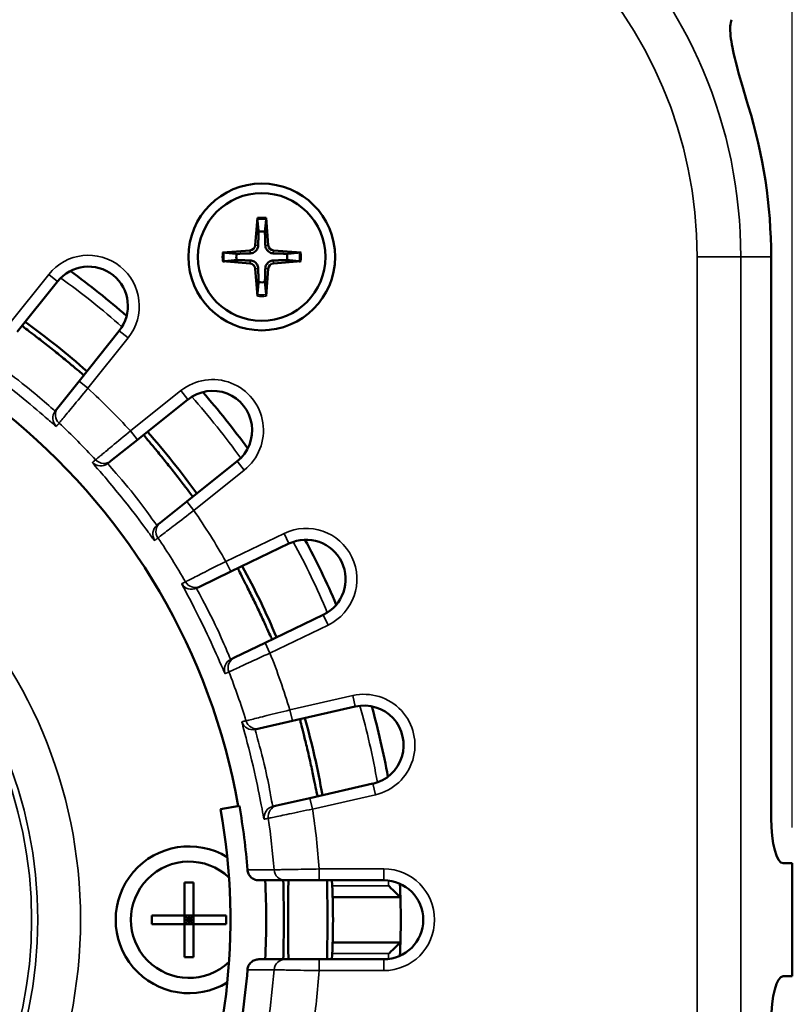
# Model space of a CAD drawing. Header units: inches. Extents: x 0 to 46.8, y 0 to 33.1.
# Tile 9 of 22: x 11.5 to 14.2, y 18.5 to 22. Entities that reach past the tile are written whole.
import ezdxf

# ---------------------------------------------------------------- set-up
doc = ezdxf.new("R2010")
doc.units = ezdxf.units.IN
doc.header["$LTSCALE"] = 2
doc.header["$MEASUREMENT"] = 0
for name, color, linetype, lineweight in [('Dimension (ANSI)', 7, 'Continuous', 25), ('Visible (ANSI)', 7, 'Continuous', 50), ('Visible Narrow (ANSI)', 7, 'Continuous', 35)]:
    doc.layers.add(name, color=color, linetype=linetype, lineweight=lineweight)
doc.styles.add('Note Text (ANSI)', font='arial.ttf')
doc.dimstyles.new('Default (ANSI)', dxfattribs={"dimscale": 2, "dimtxt": 0.24, "dimasz": 0.098425, "dimexe": 0.125, "dimexo": 0.0625, "dimgap": 0.031496, "dimtad": 0, "dimtih": 1, "dimtoh": 1, "dimrnd": 1e-08, "dimzin": 4, "dimdsep": 46, "dimtxsty": 'Note Text (ANSI)', "dimcen": 0.09, "dimdle": 0.393701, "dimclrd": 256, "dimclre": 256, "dimclrt": 256, "dimadec": 0, "dimazin": 1, "dimtfac": 0.5, "dimtofl": 0, "dimtmove": 0, "dimatfit": 3, "dimfxl": 1, "dimtolj": 1, "dimtzin": 4, "dimlwd": -1, "dimlwe": -1, "dimarcsym": 0})

# ---------------------------------------------------------------- blocks, each defined once
blk = doc.blocks.new('*D17')
at = {"layer": 'Defpoints', "color": 0, "transparency": 16777216}
for p in [(14.2285, 26.4394), (5.9065, 19.0325), (14.2285, 19.0325)]:
    blk.add_point(p, dxfattribs=at)
at = {"layer": 'Dimension (ANSI)', "transparency": 16777216}
for p, q in [((5.9065, 19.1575), (5.9065, 26.6894)), ((14.2285, 19.1575), (14.2285, 26.6894)), ((6.1033, 26.4394), (14.0317, 26.4394))]:
    blk.add_line(p, q, dxfattribs=at)
for points in [[(6.1033, 26.4722), (6.1033, 26.4066), (5.9065, 26.4394)], [(14.0317, 26.4722), (14.0317, 26.4066), (14.2285, 26.4394)]]:
    blk.add_solid(points, dxfattribs=at)
at = {"layer": 'Dimension (ANSI)', "transparency": 16777216, "insert": (9.4462, 26.9929), "char_height": 0.48, "attachment_point": 1, "style": 'Note Text (ANSI)'}
blk.add_mtext('\\A1;8.32', dxfattribs=at)

msp = doc.modelspace()

# ---------------------------------------------------------------- linework, layer by layer
at = {"layer": 'Visible (ANSI)'}
for p, q in [((12.3629, 21.2831), (12.3555, 21.1873)), ((12.3934, 21.2831), (12.4007, 21.1873)), ((12.2413, 21.1615), (12.3371, 21.1689)), ((12.515, 21.1615), (12.4192, 21.1689)), ((14.1547, 19.19), (14.1547, 21.1463)), ((12.2413, 21.131), (12.3371, 21.1237)), ((12.515, 21.131), (12.4192, 21.1237)), ((12.3629, 21.0094), (12.3555, 21.1052)), ((12.3934, 21.0094), (12.4007, 21.1052)), ((11.5253, 20.8847), (11.6658, 21.0608)), ((11.8812, 20.889), (11.7408, 20.7129)), ((11.7408, 20.7129), (11.667, 20.6203)), ((11.9447, 20.509), (12.1208, 20.6494)), ((11.667, 20.6203), (11.658, 20.6091)), ((11.8522, 20.4351), (11.9447, 20.509)), ((11.8409, 20.4262), (11.8522, 20.4351)), ((12.2927, 20.4339), (12.1166, 20.2935)), ((12.1166, 20.2935), (12.024, 20.2197)), ((12.024, 20.2197), (12.0127, 20.2107)), ((12.27, 20.0493), (12.4729, 20.147)), ((12.1633, 19.9979), (12.27, 20.0493)), ((12.1504, 19.9917), (12.1633, 19.9979)), ((12.5925, 19.8987), (12.3896, 19.801)), ((12.3896, 19.801), (12.2829, 19.7496)), ((12.2829, 19.7496), (12.2699, 19.7434)), ((12.4848, 19.5287), (12.7044, 19.5789)), ((12.3554, 19.4992), (12.3694, 19.5024)), ((12.3694, 19.5024), (12.4848, 19.5287)), ((12.7658, 19.3102), (12.5462, 19.2601)), ((12.5462, 19.2601), (12.4307, 19.2337)), ((12.2347, 19.2214), (12.2999, 19.2329)), ((12.4307, 19.2337), (12.4167, 19.2305)), ((14.2285, 19.0325), (14.1969, 19.0325)), ((14.2285, 18.6388), (14.2285, 19.0325)), ((12.109, 18.9656), (12.1401, 18.9656)), ((12.109, 18.8512), (12.109, 18.9656)), ((12.1401, 18.9656), (12.1401, 18.8512)), ((12.3676, 18.9735), (12.4601, 18.9735)), ((12.4601, 18.9735), (12.5785, 18.9735)), ((12.5785, 18.9735), (12.8037, 18.9735)), ((12.8617, 18.9144), (12.6253, 18.9144)), ((11.9947, 18.8512), (12.109, 18.8512)), ((11.9947, 18.8201), (11.9947, 18.8512)), ((12.1401, 18.8512), (12.109, 18.8512)), ((12.109, 18.8512), (12.1246, 18.8357)), ((12.109, 18.8201), (12.109, 18.8512)), ((12.1246, 18.8357), (12.1401, 18.8512)), ((12.1246, 18.8512), (12.1246, 18.8357)), ((12.1401, 18.8512), (12.1401, 18.8201)), ((12.1401, 18.8512), (12.2545, 18.8512)), ((12.2545, 18.8512), (12.2545, 18.8201)), ((12.109, 18.8201), (11.9947, 18.8201)), ((12.1246, 18.8357), (12.109, 18.8357)), ((12.1246, 18.8357), (12.109, 18.8201)), ((12.109, 18.8201), (12.1401, 18.8201)), ((12.109, 18.7057), (12.109, 18.8201)), ((12.1401, 18.8357), (12.1246, 18.8357)), ((12.1401, 18.8201), (12.1246, 18.8357)), ((12.1246, 18.8357), (12.1246, 18.8201)), ((12.1401, 18.8201), (12.1401, 18.7057)), ((12.2545, 18.8201), (12.1401, 18.8201)), ((12.6253, 18.7569), (12.8617, 18.7569)), ((12.1401, 18.7057), (12.109, 18.7057)), ((12.4601, 18.6979), (12.3676, 18.6979)), ((12.5785, 18.6979), (12.4601, 18.6979)), ((12.8037, 18.6979), (12.5785, 18.6979)), ((14.1969, 18.6388), (14.2285, 18.6388))]:
    msp.add_line(p, q, dxfattribs=at)
for radius in [0.2559, 0.2224]:
    msp.add_circle((12.3781, 21.1463), radius, dxfattribs=at)
for centre, radius, start, end in [((12.3781, 21.1463), 1.7765, 0, 17.2387), ((12.3781, 21.1463), 0.0887, 82.8492, 97.1508), ((12.3355, 21.1889), 0.0201, 274.3727, 355.6273), ((12.4207, 21.1889), 0.0201, 184.3727, 265.6273), ((12.3781, 21.1463), 0.0887, 172.8492, 187.1508), ((12.3781, 21.1463), 0.0887, 352.8492, 7.1508), ((11.7735, 20.9749), 0.1378, 321.4286, 141.4286), ((12.3355, 21.1037), 0.0201, 4.3727, 85.6273), ((12.4207, 21.1037), 0.0201, 94.3727, 175.6273), ((10.0675, 18.8357), 2.2638, 10.0887, 169.9113), ((10.0675, 18.8357), 2.7953, 48.8491, 54.0081), ((12.3781, 21.1463), 0.0887, 262.8492, 277.1508), ((10.0675, 18.8357), 2.5591, 48.3419, 54.5152), ((12.2068, 20.5417), 0.1378, 308.5714, 128.5714), ((10.0675, 18.8357), 2.7953, 35.9919, 41.1509), ((10.0675, 18.8357), 2.5591, 35.4848, 41.6581), ((12.5327, 20.0229), 0.1378, 295.7143, 115.7143), ((10.0675, 18.8357), 2.7953, 23.1348, 28.2938), ((10.0675, 18.8357), 2.5591, 22.6276, 28.8009), ((12.7351, 19.4445), 0.1378, 282.8571, 102.8571), ((10.0675, 18.8357), 2.7953, 10.2776, 15.4367), ((10.0675, 18.8357), 2.5591, 9.7705, 15.9438), ((10.0675, 18.8357), 2.2012, 169.9088, 10.0912), ((10.0675, 18.8357), 2.2675, 4.4046, 10.0886), ((12.1246, 18.8357), 0.2559, 58.6168, 301.3832), ((12.1246, 18.8357), 0.2028, 46.6469, 313.3531), ((10.0675, 18.8357), 2.3263, 356.6042, 3.3958), ((10.0675, 18.8357), 2.5591, 356.9133, 3.0867), ((12.8037, 18.8357), 0.1378, 270, 90), ((10.0675, 18.8357), 2.7953, 357.4205, 2.5795), ((10.0675, 18.8357), 2.2675, 351.5474, 355.5954)]:
    msp.add_arc(centre, radius, start, end, dxfattribs=at)
for centre, major_axis, ratio, start_param, end_param in [((14.1969, 19.19), (0, -0.1575), 0.267949, 4.712389, 6.283185), ((12.4526, 18.8357), (0, 0.1378), 0.015823, 3.141593, 6.283185), ((12.4719, 18.8357), (0, -0.1378), 0.015823, 3.141593, 6.283185), ((14.1969, 18.4813), (0, -0.1575), 0.267949, 3.141593, 4.712389)]:
    msp.add_ellipse(centre, major_axis=major_axis, ratio=ratio, start_param=start_param, end_param=end_param, dxfattribs=at)
for points, knots in [([(14.0169, 21.9732), (14.0143, 21.9673), (14.0126, 21.9596), (14.0108, 21.931), (14.0141, 21.9046), (14.0258, 21.8453), (14.0352, 21.8081), (14.0552, 21.7372), (14.0651, 21.7043), (14.0749, 21.6728)], [0.1458561, 0.1458561, 0.1458561, 0.1458561, 0.2902569, 0.2902569, 0.5805137, 0.5805137, 0.8881253, 0.8881253, 1.1331545, 1.1331545, 1.1331545, 1.1331545]), ([(12.3627, 21.2775), (12.3627, 21.2778), (12.3627, 21.2782), (12.3627, 21.2792), (12.3627, 21.28), (12.3627, 21.2814), (12.3628, 21.2824), (12.3629, 21.2831)], [0.05421398, 0.05421398, 0.05421398, 0.05421398, 0.05895563, 0.05895563, 0.06484141, 0.06484141, 0.07081845, 0.07081845, 0.07081845, 0.07081845]), ([(12.3934, 21.2831), (12.3934, 21.2824), (12.3935, 21.2814), (12.3935, 21.28), (12.3936, 21.2792), (12.3935, 21.2782), (12.3935, 21.2778), (12.3935, 21.2775)], [0.02376135, 0.02376135, 0.02376135, 0.02376135, 0.02973839, 0.02973839, 0.03562417, 0.03562417, 0.04036582, 0.04036582, 0.04036582, 0.04036582]), ([(12.3656, 21.1866), (12.3655, 21.1841), (12.3651, 21.1817), (12.3639, 21.1774), (12.363, 21.1751), (12.3605, 21.1708), (12.359, 21.1688), (12.3556, 21.1654), (12.3536, 21.1639), (12.3493, 21.1614), (12.347, 21.1605), (12.3427, 21.1593), (12.3403, 21.1589), (12.3378, 21.1588)], [0.3409084, 0.3409084, 0.3409084, 0.3409084, 0.3600104, 0.3600104, 0.3781302, 0.3781302, 0.3962499, 0.3962499, 0.4143697, 0.4143697, 0.4324895, 0.4324895, 0.4515915, 0.4515915, 0.4515915, 0.4515915]), ([(12.4184, 21.1588), (12.416, 21.1589), (12.4136, 21.1593), (12.4092, 21.1605), (12.4069, 21.1614), (12.4027, 21.1639), (12.4006, 21.1654), (12.3973, 21.1688), (12.3957, 21.1708), (12.3932, 21.1751), (12.3923, 21.1774), (12.3911, 21.1817), (12.3907, 21.1841), (12.3906, 21.1866)], [0.3409084, 0.3409084, 0.3409084, 0.3409084, 0.3600104, 0.3600104, 0.3781302, 0.3781302, 0.3962499, 0.3962499, 0.4143697, 0.4143697, 0.4324895, 0.4324895, 0.4515915, 0.4515915, 0.4515915, 0.4515915]), ([(12.2413, 21.1615), (12.242, 21.1616), (12.243, 21.1617), (12.2444, 21.1617), (12.2452, 21.1617), (12.2462, 21.1617), (12.2466, 21.1617), (12.2469, 21.1617)], [0.02376135, 0.02376135, 0.02376135, 0.02376135, 0.02973839, 0.02973839, 0.03562417, 0.03562417, 0.04036582, 0.04036582, 0.04036582, 0.04036582]), ([(12.5094, 21.1617), (12.5097, 21.1617), (12.5101, 21.1617), (12.5111, 21.1617), (12.5118, 21.1617), (12.5133, 21.1617), (12.5142, 21.1616), (12.515, 21.1615)], [0.05421398, 0.05421398, 0.05421398, 0.05421398, 0.05895563, 0.05895563, 0.06484141, 0.06484141, 0.07081845, 0.07081845, 0.07081845, 0.07081845]), ([(12.2469, 21.1309), (12.2466, 21.1309), (12.2462, 21.1309), (12.2452, 21.1309), (12.2444, 21.1309), (12.243, 21.1309), (12.242, 21.131), (12.2413, 21.131)], [0.05421398, 0.05421398, 0.05421398, 0.05421398, 0.05895563, 0.05895563, 0.06484141, 0.06484141, 0.07081845, 0.07081845, 0.07081845, 0.07081845]), ([(12.3378, 21.1338), (12.3403, 21.1337), (12.3427, 21.1333), (12.347, 21.1321), (12.3493, 21.1312), (12.3536, 21.1287), (12.3556, 21.1271), (12.359, 21.1238), (12.3605, 21.1217), (12.363, 21.1175), (12.3639, 21.1152), (12.3651, 21.1108), (12.3655, 21.1084), (12.3656, 21.106)], [0.3409084, 0.3409084, 0.3409084, 0.3409084, 0.3600104, 0.3600104, 0.3781302, 0.3781302, 0.3962499, 0.3962499, 0.4143697, 0.4143697, 0.4324895, 0.4324895, 0.4515915, 0.4515915, 0.4515915, 0.4515915]), ([(12.3906, 21.106), (12.3907, 21.1084), (12.3911, 21.1108), (12.3923, 21.1152), (12.3932, 21.1175), (12.3957, 21.1217), (12.3973, 21.1238), (12.4006, 21.1271), (12.4027, 21.1287), (12.4069, 21.1312), (12.4092, 21.1321), (12.4136, 21.1333), (12.416, 21.1337), (12.4184, 21.1338)], [0.3409084, 0.3409084, 0.3409084, 0.3409084, 0.3600104, 0.3600104, 0.3781302, 0.3781302, 0.3962499, 0.3962499, 0.4143697, 0.4143697, 0.4324895, 0.4324895, 0.4515915, 0.4515915, 0.4515915, 0.4515915]), ([(12.515, 21.131), (12.5142, 21.131), (12.5133, 21.1309), (12.5118, 21.1309), (12.5111, 21.1309), (12.5101, 21.1309), (12.5097, 21.1309), (12.5094, 21.1309)], [0.02376135, 0.02376135, 0.02376135, 0.02376135, 0.02973839, 0.02973839, 0.03562417, 0.03562417, 0.04036582, 0.04036582, 0.04036582, 0.04036582]), ([(12.3629, 21.0094), (12.3628, 21.0102), (12.3627, 21.0111), (12.3627, 21.0126), (12.3627, 21.0133), (12.3627, 21.0143), (12.3627, 21.0147), (12.3627, 21.015)], [0.02376135, 0.02376135, 0.02376135, 0.02376135, 0.02973839, 0.02973839, 0.03562417, 0.03562417, 0.04036582, 0.04036582, 0.04036582, 0.04036582]), ([(12.3935, 21.015), (12.3935, 21.0147), (12.3935, 21.0143), (12.3936, 21.0133), (12.3935, 21.0126), (12.3935, 21.0111), (12.3934, 21.0102), (12.3934, 21.0094)], [0.05421398, 0.05421398, 0.05421398, 0.05421398, 0.05895563, 0.05895563, 0.06484141, 0.06484141, 0.07081845, 0.07081845, 0.07081845, 0.07081845]), ([(11.6512, 20.8216), (11.6377, 20.8324), (11.6232, 20.8438), (11.5963, 20.8645), (11.584, 20.8739), (11.5646, 20.8888), (11.5561, 20.8952), (11.545, 20.9038), (11.5423, 20.9061), (11.5425, 20.9063), (11.5425, 20.9063), (11.5425, 20.9063), (11.5425, 20.9063)], [-0.5271073, -0.5271073, -0.5271073, -0.5271073, -0.3953198, -0.3953198, -0.2635323, -0.2635323, -0.1317662, -0.1317662, 0, 0, 0, 0.0003002, 0.0003002, 0.0003002, 0.0003002]), ([(11.758, 20.7344), (11.758, 20.7344), (11.758, 20.7344), (11.758, 20.7344), (11.7578, 20.7342), (11.755, 20.7363), (11.7441, 20.7452), (11.736, 20.752), (11.7172, 20.7677), (11.7053, 20.7776), (11.6791, 20.7992), (11.6647, 20.8108), (11.6512, 20.8216)], [-0.0003002, -0.0003002, -0.0003002, -0.0003002, 0, 0, 0, 0.1317662, 0.1317662, 0.2635323, 0.2635323, 0.3953198, 0.3953198, 0.5271073, 0.5271073, 0.5271073, 0.5271073]), ([(12.0534, 20.4194), (12.0426, 20.4329), (12.031, 20.4472), (12.0095, 20.4735), (11.9996, 20.4854), (11.9839, 20.5042), (11.9771, 20.5123), (11.9682, 20.5232), (11.9661, 20.526), (11.9663, 20.5261), (11.9663, 20.5261), (11.9663, 20.5261), (11.9663, 20.5261)], [-0.5271073, -0.5271073, -0.5271073, -0.5271073, -0.3953198, -0.3953198, -0.2635323, -0.2635323, -0.1317662, -0.1317662, 0, 0, 0, 0.0003002, 0.0003002, 0.0003002, 0.0003002]), ([(12.1381, 20.3107), (12.1381, 20.3107), (12.1381, 20.3107), (12.1381, 20.3107), (12.1379, 20.3105), (12.1356, 20.3132), (12.127, 20.3243), (12.1206, 20.3327), (12.1058, 20.3522), (12.0964, 20.3645), (12.0756, 20.3913), (12.0642, 20.4059), (12.0534, 20.4194)], [-0.0003002, -0.0003002, -0.0003002, -0.0003002, 0, 0, 0, 0.1317662, 0.1317662, 0.2635323, 0.2635323, 0.3953198, 0.3953198, 0.5271073, 0.5271073, 0.5271073, 0.5271073]), ([(12.356, 19.9378), (12.3485, 19.9533), (12.3404, 19.9699), (12.3252, 20.0003), (12.3182, 20.0141), (12.3071, 20.0359), (12.3023, 20.0453), (12.296, 20.0579), (12.2946, 20.0611), (12.2948, 20.0612), (12.2948, 20.0612), (12.2948, 20.0612), (12.2948, 20.0612)], [-0.5271073, -0.5271073, -0.5271073, -0.5271073, -0.3953198, -0.3953198, -0.2635323, -0.2635323, -0.1317662, -0.1317662, 0, 0, 0, 0.0003002, 0.0003002, 0.0003002, 0.0003002]), ([(12.4144, 19.8129), (12.4144, 19.8129), (12.4144, 19.8129), (12.4144, 19.8129), (12.4142, 19.8128), (12.4126, 19.8159), (12.4066, 19.8287), (12.4022, 19.8383), (12.3921, 19.8606), (12.3857, 19.8747), (12.3714, 19.9055), (12.3635, 19.9222), (12.356, 19.9378)], [-0.0003002, -0.0003002, -0.0003002, -0.0003002, 0, 0, 0, 0.1317662, 0.1317662, 0.2635323, 0.2635323, 0.3953198, 0.3953198, 0.5271073, 0.5271073, 0.5271073, 0.5271073]), ([(12.5439, 19.4009), (12.54, 19.4177), (12.5358, 19.4357), (12.5278, 19.4687), (12.524, 19.4837), (12.518, 19.5074), (12.5154, 19.5177), (12.5121, 19.5314), (12.5114, 19.5348), (12.5117, 19.5349), (12.5117, 19.5349), (12.5117, 19.5349), (12.5117, 19.5349)], [-0.5271073, -0.5271073, -0.5271073, -0.5271073, -0.3953198, -0.3953198, -0.2635323, -0.2635323, -0.1317662, -0.1317662, 0, 0, 0, 0.0003002, 0.0003002, 0.0003002, 0.0003002]), ([(12.573, 19.2662), (12.573, 19.2662), (12.573, 19.2662), (12.573, 19.2662), (12.5728, 19.2662), (12.5719, 19.2695), (12.5689, 19.2833), (12.5668, 19.2937), (12.5619, 19.3176), (12.5588, 19.3328), (12.5517, 19.366), (12.5477, 19.384), (12.5439, 19.4009)], [-0.0003002, -0.0003002, -0.0003002, -0.0003002, 0, 0, 0, 0.1317662, 0.1317662, 0.2635323, 0.2635323, 0.3953198, 0.3953198, 0.5271073, 0.5271073, 0.5271073, 0.5271073]), ([(12.3676, 18.9735), (12.3624, 18.9735), (12.3574, 18.9745), (12.3479, 18.9784), (12.3436, 18.9812), (12.3366, 18.9881), (12.3338, 18.992), (12.3299, 19.0005), (12.3287, 19.0051), (12.3283, 19.0098)], [0, 0, 0, 0, 0.039074, 0.039074, 0.0781454, 0.0781454, 0.1139925, 0.1139925, 0.1498386, 0.1498386, 0.1498386, 0.1498386]), ([(12.6076, 18.8357), (12.6076, 18.853), (12.6074, 18.8714), (12.6069, 18.9053), (12.6066, 18.9208), (12.6061, 18.9453), (12.6058, 18.9559), (12.6056, 18.97), (12.6057, 18.9734), (12.606, 18.9735), (12.606, 18.9735), (12.606, 18.9735), (12.606, 18.9735)], [-0.5271073, -0.5271073, -0.5271073, -0.5271073, -0.3953198, -0.3953198, -0.2635323, -0.2635323, -0.1317662, -0.1317662, 0, 0, 0, 0.0003002, 0.0003002, 0.0003002, 0.0003002]), ([(12.8209, 18.9538), (12.8209, 18.9537), (12.821, 18.9537), (12.8254, 18.9494), (12.8299, 18.9451), (12.8382, 18.9371), (12.8421, 18.9333), (12.8494, 18.9263), (12.8527, 18.9231), (12.8574, 18.9185), (12.8591, 18.9169), (12.8611, 18.9149), (12.8617, 18.9144), (12.8617, 18.9144)], [-0.1921771, -0.1921771, -0.1921771, -0.1921771, -0.191537, -0.191537, -0.1455799, -0.1455799, -0.1020701, -0.1020701, -0.059398, -0.059398, -0.027676, -0.027676, 0, 0, 0, 0]), ([(12.606, 18.6979), (12.606, 18.6979), (12.606, 18.6979), (12.606, 18.6979), (12.6057, 18.6979), (12.6056, 18.7014), (12.6058, 18.7154), (12.6061, 18.726), (12.6066, 18.7505), (12.6069, 18.766), (12.6074, 18.7999), (12.6076, 18.8184), (12.6076, 18.8357)], [-0.0003002, -0.0003002, -0.0003002, -0.0003002, 0, 0, 0, 0.1317662, 0.1317662, 0.2635323, 0.2635323, 0.3953198, 0.3953198, 0.5271073, 0.5271073, 0.5271073, 0.5271073]), ([(12.8617, 18.7569), (12.8617, 18.7569), (12.8611, 18.7564), (12.8591, 18.7544), (12.8574, 18.7528), (12.8527, 18.7482), (12.8494, 18.745), (12.8421, 18.738), (12.8382, 18.7342), (12.8299, 18.7262), (12.8254, 18.7219), (12.821, 18.7177), (12.8209, 18.7176), (12.8209, 18.7176)], [-0.1934266, -0.1934266, -0.1934266, -0.1934266, -0.1654775, -0.1654775, -0.1334426, -0.1334426, -0.0903496, -0.0903496, -0.0464106, -0.0464106, 0, 0, 0.0006464, 0.0006464, 0.0006464, 0.0006464]), ([(12.3283, 18.6615), (12.3287, 18.6666), (12.3301, 18.6716), (12.3347, 18.6808), (12.3379, 18.6849), (12.3453, 18.6913), (12.3494, 18.6937), (12.3582, 18.697), (12.3629, 18.6979), (12.3676, 18.6979)], [0, 0, 0, 0, 0.0390601, 0.0390601, 0.0781234, 0.0781234, 0.1139801, 0.1139801, 0.1498378, 0.1498378, 0.1498378, 0.1498378])]:
    msp.add_open_spline(points, degree=3, knots=knots, dxfattribs=at)
for points, weights in [([(12.3627, 21.2775), (12.3653, 21.2516), (12.3671, 21.2343)], [1.00129386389, 1.02078695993, 1]), ([(12.3891, 21.2343), (12.3909, 21.2516), (12.3935, 21.2775)], [1, 1.02078693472, 1.00129386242]), ([(12.3671, 21.2343), (12.3661, 21.2019), (12.3656, 21.1866)], [1, 1.46000908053, 1.842571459]), ([(12.3906, 21.1866), (12.3901, 21.2019), (12.3891, 21.2343)], [1.842571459, 1.46000908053, 1]), ([(12.2901, 21.1573), (12.2728, 21.1591), (12.2469, 21.1617)], [1, 1.02078693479, 1.00129386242]), ([(12.3378, 21.1588), (12.3225, 21.1583), (12.2901, 21.1573)], [1.842571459, 1.46000908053, 1]), ([(12.4661, 21.1573), (12.4337, 21.1583), (12.4184, 21.1588)], [1, 1.46000908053, 1.842571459]), ([(12.5094, 21.1617), (12.4834, 21.1591), (12.4661, 21.1573)], [1.00129386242, 1.02078693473, 1]), ([(12.2469, 21.1309), (12.2728, 21.1335), (12.2901, 21.1353)], [1.00129386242, 1.02078693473, 1]), ([(12.2901, 21.1353), (12.3225, 21.1343), (12.3378, 21.1338)], [1, 1.46000908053, 1.842571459]), ([(12.4184, 21.1338), (12.4337, 21.1343), (12.4661, 21.1353)], [1.842571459, 1.46000908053, 1]), ([(12.4661, 21.1353), (12.4834, 21.1335), (12.5094, 21.1309)], [1, 1.02078693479, 1.00129386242]), ([(12.3656, 21.106), (12.3661, 21.0907), (12.3671, 21.0583)], [1.842571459, 1.46000908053, 1]), ([(12.3891, 21.0583), (12.3901, 21.0907), (12.3906, 21.106)], [1, 1.46000908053, 1.842571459]), ([(12.3671, 21.0583), (12.3653, 21.041), (12.3627, 21.015)], [1, 1.02078695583, 1.00129386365]), ([(12.3935, 21.015), (12.3909, 21.041), (12.3891, 21.0583)], [1.00129386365, 1.02078695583, 1])]:
    msp.add_rational_spline(points, weights, degree=2, dxfattribs=at)
at = {"layer": 'Visible Narrow (ANSI)'}
for p, q in [((12.3555, 21.1873), (12.3656, 21.1866)), ((12.4007, 21.1873), (12.3906, 21.1866)), ((12.3371, 21.1689), (12.3378, 21.1588)), ((12.4192, 21.1689), (12.4184, 21.1588)), ((13.8967, 21.1463), (13.8967, 16.525)), ((13.8967, 21.1463), (14.0488, 21.1463)), ((14.0488, 16.525), (14.0488, 21.1463)), ((14.1547, 21.1463), (14.0488, 21.1463)), ((12.3371, 21.1237), (12.3378, 21.1338)), ((12.4192, 21.1237), (12.4184, 21.1338)), ((11.635, 21.0854), (11.4945, 20.9093)), ((11.6658, 21.0608), (11.635, 21.0854)), ((12.3555, 21.1052), (12.3656, 21.106)), ((12.4007, 21.1052), (12.3906, 21.106)), ((11.8812, 20.889), (11.912, 20.8645)), ((11.7716, 20.6884), (11.912, 20.8645)), ((11.7408, 20.7129), (11.7716, 20.6884)), ((12.0963, 20.6802), (11.9202, 20.5397)), ((12.1208, 20.6494), (12.0963, 20.6802)), ((11.9447, 20.509), (11.9202, 20.5397)), ((12.2927, 20.4339), (12.3172, 20.4032)), ((12.1411, 20.2627), (12.3172, 20.4032)), ((12.1166, 20.2935), (12.1411, 20.2627)), ((12.4559, 20.1825), (12.2529, 20.0848)), ((12.4729, 20.147), (12.4559, 20.1825)), ((12.27, 20.0493), (12.2529, 20.0848)), ((12.5925, 19.8987), (12.6096, 19.8632)), ((12.4067, 19.7655), (12.6096, 19.8632)), ((12.3896, 19.801), (12.4067, 19.7655)), ((12.6957, 19.6173), (12.4761, 19.5671)), ((12.7044, 19.5789), (12.6957, 19.6173)), ((12.4848, 19.5287), (12.4761, 19.5671)), ((12.7658, 19.3102), (12.7745, 19.2718)), ((12.5462, 19.2601), (12.5549, 19.2217)), ((12.5549, 19.2217), (12.7745, 19.2718)), ((12.8037, 19.0128), (12.5785, 19.0128)), ((12.5785, 19.0128), (12.5785, 18.9735)), ((12.8037, 19.0128), (12.8037, 18.9735)), ((12.8209, 18.9538), (12.6238, 18.9538)), ((12.6238, 18.7176), (12.8209, 18.7176)), ((12.5785, 18.6585), (12.5785, 18.6979)), ((12.8037, 18.6585), (12.8037, 18.6979)), ((12.5785, 18.6585), (12.8037, 18.6585))]:
    msp.add_line(p, q, dxfattribs=at)
for radius in [1.6785, 1.5296, 1.5078]:
    msp.add_circle((10.0675, 18.8357), radius, dxfattribs=at)
for centre, radius, start, end in [((12.3781, 21.1463), 1.6707, 0, 90), ((12.3781, 21.1463), 1.5186, 0, 90), ((12.3781, 21.1463), 0.1377, 83.6409, 96.3591), ((12.3781, 21.1463), 0.1321, 83.3163, 96.6837), ((11.7735, 20.9749), 0.1772, 321.4286, 141.4286), ((12.3781, 21.1463), 0.1377, 173.6409, 186.3591), ((12.3781, 21.1463), 0.1321, 173.3163, 186.6837), ((12.3781, 21.1463), 0.1321, 353.3163, 6.6837), ((12.3781, 21.1463), 0.1377, 353.6409, 6.3591), ((10.0675, 18.8357), 2.7559, 48.5827, 54.2745), ((12.3781, 21.1463), 0.1321, 263.3163, 276.6837), ((12.3781, 21.1463), 0.1377, 263.6409, 276.3591), ((12.2068, 20.5417), 0.1772, 308.5714, 128.5714), ((10.0675, 18.8357), 2.5172, 42.6073, 47.3927), ((10.0675, 18.8357), 2.7559, 35.7255, 41.4173), ((10.0675, 18.8357), 2.3598, 42.8064, 47.1936), ((10.0675, 18.8357), 2.5172, 29.7502, 34.5355), ((12.5327, 20.0229), 0.1772, 295.7143, 115.7143), ((10.0675, 18.8357), 2.3598, 29.9492, 34.3365), ((10.0675, 18.8357), 2.7559, 22.8684, 28.5602), ((10.0675, 18.8357), 2.5172, 16.893, 21.6784), ((10.0675, 18.8357), 2.3598, 17.0921, 21.4794), ((12.7351, 19.4445), 0.1772, 282.8571, 102.8571), ((10.0675, 18.8357), 2.7559, 10.0113, 15.703), ((10.0675, 18.8357), 2.5172, 4.0359, 8.8212), ((10.0675, 18.8357), 2.3598, 4.2349, 8.6222), ((12.8037, 18.8357), 0.1772, 270, 90), ((10.0675, 18.8357), 2.7559, 2.4563, 2.8459), ((10.0675, 18.8357), 2.7559, 357.1541, 357.5437), ((10.0675, 18.8357), 2.3598, 351.3778, 355.7651), ((10.0675, 18.8357), 2.5172, 351.1788, 355.9641)]:
    msp.add_arc(centre, radius, start, end, dxfattribs=at)
for centre, major_axis, start_param, end_param in [((11.6888, 20.5845), (-0.0308, 0.0245), 0, 1.496447), ((11.6977, 20.5958), (-0.0308, 0.0245), 0, 1.496892), ((11.8164, 20.4569), (0.0245, -0.0308), 4.786739, 6.283185), ((11.8276, 20.4659), (0.0245, -0.0308), 4.786293, 6.283185), ((12.0485, 20.1889), (-0.0245, 0.0308), 0, 1.496892), ((12.0373, 20.1799), (-0.0245, 0.0308), 0, 1.496447), ((12.1462, 20.0334), (0.0171, -0.0355), 4.786293, 6.283185), ((12.1333, 20.0271), (0.0171, -0.0355), 4.786739, 6.283185), ((12.287, 19.7079), (-0.0171, 0.0355), 0, 1.496447), ((12.3, 19.7141), (-0.0171, 0.0355), 0, 1.496892), ((12.3606, 19.5408), (0.0088, -0.0384), 4.786293, 6.283185), ((12.3466, 19.5376), (0.0088, -0.0384), 4.786739, 6.283185), ((12.4255, 19.1921), (-0.0088, 0.0384), 0, 1.496447), ((12.4395, 19.1953), (-0.0088, 0.0384), 0, 1.496892), ((12.4601, 19.0128), (0, -0.0394), 4.786293, 6.283185), ((12.4601, 18.6585), (0, 0.0394), 0, 1.496892)]:
    msp.add_ellipse(centre, major_axis=major_axis, ratio=0.999874, start_param=start_param, end_param=end_param, dxfattribs=at)
for points, knots in [([(11.3895, 20.7729), (11.3892, 20.7725), (11.3972, 20.7665), (11.4387, 20.7359), (11.487, 20.7001), (11.5672, 20.6358), (11.6001, 20.6081), (11.6381, 20.5754), (11.6493, 20.5656), (11.6597, 20.557), (11.6618, 20.5554), (11.662, 20.5557)], [0, 0, 0, 0, 0.260753, 0.260753, 0.720764, 0.720764, 1.05635, 1.05635, 1.271438, 1.271438, 1.405868, 1.405868, 1.405868, 1.405868]), ([(11.658, 20.6091), (11.6578, 20.6089), (11.6561, 20.6101), (11.648, 20.617), (11.6392, 20.6248), (11.6094, 20.651), (11.5835, 20.6731), (11.5201, 20.724), (11.4816, 20.7519), (11.4485, 20.7758), (11.4422, 20.7805), (11.4425, 20.7809)], [-1.405868, -1.405868, -1.405868, -1.405868, -1.271438, -1.271438, -1.05635, -1.05635, -0.720764, -0.720764, -0.260753, -0.260753, 0, 0, 0, 0]), ([(11.671, 20.5669), (11.6711, 20.567), (11.6718, 20.5679), (11.6754, 20.5722), (11.6792, 20.5767), (11.6927, 20.5931), (11.7047, 20.6075), (11.7347, 20.6438), (11.7532, 20.6662), (11.7716, 20.6884)], [-0.4641674, -0.4641674, -0.4641674, -0.4641674, -0.4061464, -0.4061464, -0.313313, -0.313313, -0.1647794, -0.1647794, 0, 0, 0, 0]), ([(11.662, 20.5557), (11.6625, 20.5563), (11.6631, 20.557), (11.6641, 20.5583), (11.6646, 20.5589), (11.6653, 20.5598), (11.6656, 20.5602), (11.6661, 20.5608), (11.6663, 20.5611), (11.6669, 20.5618), (11.6672, 20.5622), (11.6682, 20.5634), (11.6688, 20.5642), (11.6699, 20.5656), (11.6705, 20.5663), (11.671, 20.5669)], [-2.305036, -2.305036, -2.305036, -2.305036, -1.895892, -1.895892, -1.527087, -1.527087, -1.296583, -1.296583, -1.152518, -1.152518, -0.864389, -0.864389, -0.403381, -0.403381, 0, 0, 0, 0]), ([(11.9202, 20.5397), (11.898, 20.5214), (11.8756, 20.5029), (11.8393, 20.4728), (11.8249, 20.4609), (11.8086, 20.4473), (11.804, 20.4436), (11.7997, 20.44), (11.7989, 20.4393), (11.7987, 20.4392)], [-0.4641674, -0.4641674, -0.4641674, -0.4641674, -0.2993879, -0.2993879, -0.1508544, -0.1508544, -0.0580209, -0.0580209, 0, 0, 0, 0]), ([(11.7875, 20.4302), (11.7871, 20.4298), (11.7935, 20.4222), (11.8271, 20.3831), (11.8662, 20.3375), (11.9302, 20.257), (11.9561, 20.2226), (11.9858, 20.1823), (11.9946, 20.1703), (12.0028, 20.1596), (12.0045, 20.1576), (12.0048, 20.1577)], [0, 0, 0, 0, 0.260753, 0.260753, 0.720764, 0.720764, 1.05635, 1.05635, 1.271438, 1.271438, 1.405868, 1.405868, 1.405868, 1.405868]), ([(11.7987, 20.4392), (11.7974, 20.4381), (11.7961, 20.437), (11.7935, 20.435), (11.7923, 20.4341), (11.7904, 20.4325), (11.7896, 20.4319), (11.7884, 20.4309), (11.788, 20.4306), (11.7875, 20.4302)], [-2.305036, -2.305036, -2.305036, -2.305036, -1.486748, -1.486748, -0.749137, -0.749137, -0.28813, -0.28813, 0, 0, 0, 0]), ([(12.0127, 20.2107), (12.0125, 20.2105), (12.0111, 20.2121), (12.0047, 20.2206), (11.9979, 20.2302), (11.9747, 20.2623), (11.9544, 20.2897), (11.9039, 20.3535), (11.8726, 20.3892), (11.8456, 20.4198), (11.8405, 20.4258), (11.8409, 20.4262)], [-1.405868, -1.405868, -1.405868, -1.405868, -1.271438, -1.271438, -1.05635, -1.05635, -0.720764, -0.720764, -0.260753, -0.260753, 0, 0, 0, 0]), ([(12.016, 20.1667), (12.0162, 20.1668), (12.0171, 20.1675), (12.0215, 20.1709), (12.0262, 20.1745), (12.043, 20.1874), (12.0579, 20.1988), (12.0953, 20.2275), (12.1183, 20.2452), (12.1411, 20.2627)], [-0.4641674, -0.4641674, -0.4641674, -0.4641674, -0.4061464, -0.4061464, -0.313313, -0.313313, -0.1647794, -0.1647794, 0, 0, 0, 0]), ([(12.0048, 20.1577), (12.0054, 20.1583), (12.0061, 20.1588), (12.0074, 20.1598), (12.008, 20.1603), (12.0089, 20.161), (12.0093, 20.1613), (12.0099, 20.1618), (12.0102, 20.162), (12.0109, 20.1626), (12.0113, 20.163), (12.0126, 20.1639), (12.0133, 20.1645), (12.0147, 20.1656), (12.0154, 20.1662), (12.016, 20.1667)], [-2.305036, -2.305036, -2.305036, -2.305036, -1.895892, -1.895892, -1.527087, -1.527087, -1.296583, -1.296583, -1.152518, -1.152518, -0.864389, -0.864389, -0.403381, -0.403381, 0, 0, 0, 0]), ([(12.2529, 20.0848), (12.2272, 20.0718), (12.2013, 20.0587), (12.1592, 20.0375), (12.1425, 20.0291), (12.1235, 20.0195), (12.1183, 20.0168), (12.1133, 20.0143), (12.1123, 20.0138), (12.1121, 20.0137)], [-0.4641674, -0.4641674, -0.4641674, -0.4641674, -0.2993879, -0.2993879, -0.1508544, -0.1508544, -0.0580209, -0.0580209, 0, 0, 0, 0]), ([(12.1121, 20.0137), (12.1106, 20.013), (12.1091, 20.0122), (12.1062, 20.0108), (12.1048, 20.0102), (12.1025, 20.0091), (12.1017, 20.0087), (12.1003, 20.008), (12.0997, 20.0077), (12.0992, 20.0075)], [-2.305036, -2.305036, -2.305036, -2.305036, -1.486748, -1.486748, -0.749137, -0.749137, -0.28813, -0.28813, 0, 0, 0, 0]), ([(12.0992, 20.0075), (12.0987, 20.0072), (12.1032, 19.9984), (12.1273, 19.9528), (12.1553, 19.8996), (12.1997, 19.8069), (12.2173, 19.7676), (12.2374, 19.7217), (12.2433, 19.708), (12.2489, 19.6957), (12.2501, 19.6934), (12.2504, 19.6935)], [0, 0, 0, 0, 0.260748, 0.260748, 0.72076, 0.72076, 1.05635, 1.05635, 1.271438, 1.271438, 1.405868, 1.405868, 1.405868, 1.405868]), ([(12.2699, 19.7434), (12.2697, 19.7432), (12.2687, 19.7451), (12.2643, 19.7548), (12.2598, 19.7657), (12.2443, 19.8022), (12.2307, 19.8334), (12.1956, 19.9068), (12.173, 19.9486), (12.1535, 19.9844), (12.1499, 19.9914), (12.1504, 19.9917)], [-1.405868, -1.405868, -1.405868, -1.405868, -1.271438, -1.271438, -1.05635, -1.05635, -0.72076, -0.72076, -0.260748, -0.260748, 0, 0, 0, 0]), ([(12.2634, 19.6997), (12.2635, 19.6998), (12.2645, 19.7003), (12.2696, 19.7026), (12.275, 19.705), (12.2943, 19.7139), (12.3113, 19.7217), (12.3541, 19.7414), (12.3805, 19.7535), (12.4067, 19.7655)], [-0.4641674, -0.4641674, -0.4641674, -0.4641674, -0.4061464, -0.4061464, -0.313313, -0.313313, -0.1647794, -0.1647794, 0, 0, 0, 0]), ([(12.2504, 19.6935), (12.2511, 19.6939), (12.2519, 19.6942), (12.2534, 19.6949), (12.2541, 19.6953), (12.2552, 19.6958), (12.2556, 19.696), (12.2563, 19.6964), (12.2566, 19.6965), (12.2574, 19.6969), (12.2579, 19.6971), (12.2594, 19.6978), (12.2602, 19.6982), (12.2618, 19.699), (12.2626, 19.6994), (12.2634, 19.6997)], [-2.305036, -2.305036, -2.305036, -2.305036, -1.895892, -1.895892, -1.527087, -1.527087, -1.296583, -1.296583, -1.152518, -1.152518, -0.864389, -0.864389, -0.403381, -0.403381, 0, 0, 0, 0]), ([(12.4761, 19.5671), (12.4481, 19.5602), (12.4199, 19.5533), (12.3742, 19.5419), (12.356, 19.5374), (12.3354, 19.5323), (12.3297, 19.5309), (12.3243, 19.5295), (12.3232, 19.5293), (12.323, 19.5292)], [-0.4641674, -0.4641674, -0.4641674, -0.4641674, -0.2993879, -0.2993879, -0.1508544, -0.1508544, -0.0580209, -0.0580209, 0, 0, 0, 0]), ([(12.323, 19.5292), (12.3214, 19.5288), (12.3197, 19.5285), (12.3165, 19.5277), (12.315, 19.5274), (12.3126, 19.5268), (12.3117, 19.5266), (12.3102, 19.5263), (12.3096, 19.5261), (12.309, 19.526)], [-2.305036, -2.305036, -2.305036, -2.305036, -1.486748, -1.486748, -0.749137, -0.749137, -0.28813, -0.28813, 0, 0, 0, 0]), ([(12.309, 19.526), (12.3085, 19.5259), (12.3109, 19.5162), (12.3243, 19.4664), (12.3397, 19.4084), (12.3624, 19.3081), (12.3708, 19.2658), (12.3801, 19.2166), (12.3828, 19.2019), (12.3856, 19.1888), (12.3863, 19.1862), (12.3865, 19.1862)], [0, 0, 0, 0, 0.260708, 0.260708, 0.72073, 0.72073, 1.05635, 1.05635, 1.271438, 1.271438, 1.405868, 1.405868, 1.405868, 1.405868]), ([(12.4167, 19.2305), (12.4164, 19.2305), (12.4159, 19.2325), (12.4138, 19.2429), (12.4118, 19.2545), (12.4048, 19.2936), (12.3984, 19.327), (12.3806, 19.4064), (12.3679, 19.4522), (12.3569, 19.4915), (12.3548, 19.4991), (12.3554, 19.4992)], [-1.405868, -1.405868, -1.405868, -1.405868, -1.271438, -1.271438, -1.05635, -1.05635, -0.72073, -0.72073, -0.260708, -0.260708, 0, 0, 0, 0]), ([(12.4006, 19.1894), (12.4007, 19.1895), (12.4019, 19.1897), (12.4073, 19.1908), (12.4131, 19.192), (12.4339, 19.1964), (12.4522, 19.2002), (12.4983, 19.2098), (12.5267, 19.2158), (12.5549, 19.2217)], [-0.4641674, -0.4641674, -0.4641674, -0.4641674, -0.4061464, -0.4061464, -0.313313, -0.313313, -0.1647794, -0.1647794, 0, 0, 0, 0]), ([(12.3865, 19.1862), (12.3874, 19.1864), (12.3882, 19.1866), (12.3898, 19.187), (12.3905, 19.1872), (12.3917, 19.1874), (12.3922, 19.1875), (12.393, 19.1877), (12.3933, 19.1878), (12.3941, 19.188), (12.3947, 19.1881), (12.3962, 19.1885), (12.3972, 19.1887), (12.3989, 19.1891), (12.3998, 19.1892), (12.4006, 19.1894)], [-2.305036, -2.305036, -2.305036, -2.305036, -1.895892, -1.895892, -1.527087, -1.527087, -1.296583, -1.296583, -1.152518, -1.152518, -0.864389, -0.864389, -0.403381, -0.403381, 0, 0, 0, 0]), ([(12.4208, 19.0099), (12.4151, 19.0099), (12.4095, 19.0099), (12.3974, 19.0099), (12.3909, 19.0099), (12.3804, 19.0099), (12.3764, 19.0099), (12.3704, 19.0099), (12.3683, 19.0099), (12.3631, 19.0099), (12.3599, 19.0098), (12.3515, 19.0098), (12.3463, 19.0098), (12.3369, 19.0098), (12.3326, 19.0098), (12.3283, 19.0098)], [0, 0, 0, 0, 2.713672, 2.713672, 5.815012, 5.815012, 7.753349, 7.753349, 8.722518, 8.722518, 10.273187, 10.273187, 12.754259, 12.754259, 14.808192, 14.808192, 14.808192, 14.808192]), ([(12.5785, 19.0128), (12.5497, 19.0123), (12.5206, 19.0118), (12.4735, 19.0109), (12.4548, 19.0106), (12.4336, 19.0102), (12.4277, 19.0101), (12.4221, 19.0099), (12.421, 19.0099), (12.4208, 19.0099)], [-0.4641674, -0.4641674, -0.4641674, -0.4641674, -0.2993879, -0.2993879, -0.1508544, -0.1508544, -0.0580209, -0.0580209, 0, 0, 0, 0]), ([(12.3283, 18.6615), (12.3383, 18.6615), (12.3483, 18.6615), (12.3687, 18.6615), (12.379, 18.6615), (12.3958, 18.6614), (12.4022, 18.6614), (12.4127, 18.6614), (12.4168, 18.6614), (12.4208, 18.6614)], [0.698506, 0.698506, 0.698506, 0.698506, 5.504878, 5.504878, 10.467021, 10.467021, 13.568361, 13.568361, 15.506698, 15.506698, 15.506698, 15.506698]), ([(12.4208, 18.6614), (12.4213, 18.6614), (12.4299, 18.6612), (12.4597, 18.6607), (12.4793, 18.6603), (12.5165, 18.6596), (12.532, 18.6593), (12.5581, 18.6589), (12.5683, 18.6587), (12.5785, 18.6585)], [-0.464167, -0.464167, -0.464167, -0.464167, -0.2993877, -0.2993877, -0.1508543, -0.1508543, -0.0580209, -0.0580209, 0, 0, 0, 0])]:
    msp.add_open_spline(points, degree=3, knots=knots, dxfattribs=at)

# ---------------------------------------------------------------- dimensions: what is measured, and where the dimension line sits
at = {"layer": 'Dimension (ANSI)'}
dim = msp.add_linear_dim(base=(14.2285, 26.4394), p1=(5.9065, 19.0325), p2=(14.2285, 19.0325), angle=180, dimstyle='Default (ANSI)', override={"dimgap": 0.031496, "dimtad": 1, "dimtih": 0, "dimtoh": 0, "dimdec": 2, "dimtol": 0, "dimlim": 0, "dimtp": 0, "dimtm": 0, "dimtdec": 2, "dimatfit": 1}, dxfattribs=at)
dim.commit()
dim.dimension.update_dxf_attribs({"geometry": '*D17', "text_midpoint": (10.0675, 26.4394), "dimtype": 160})

doc.saveas('drawing.dxf')
